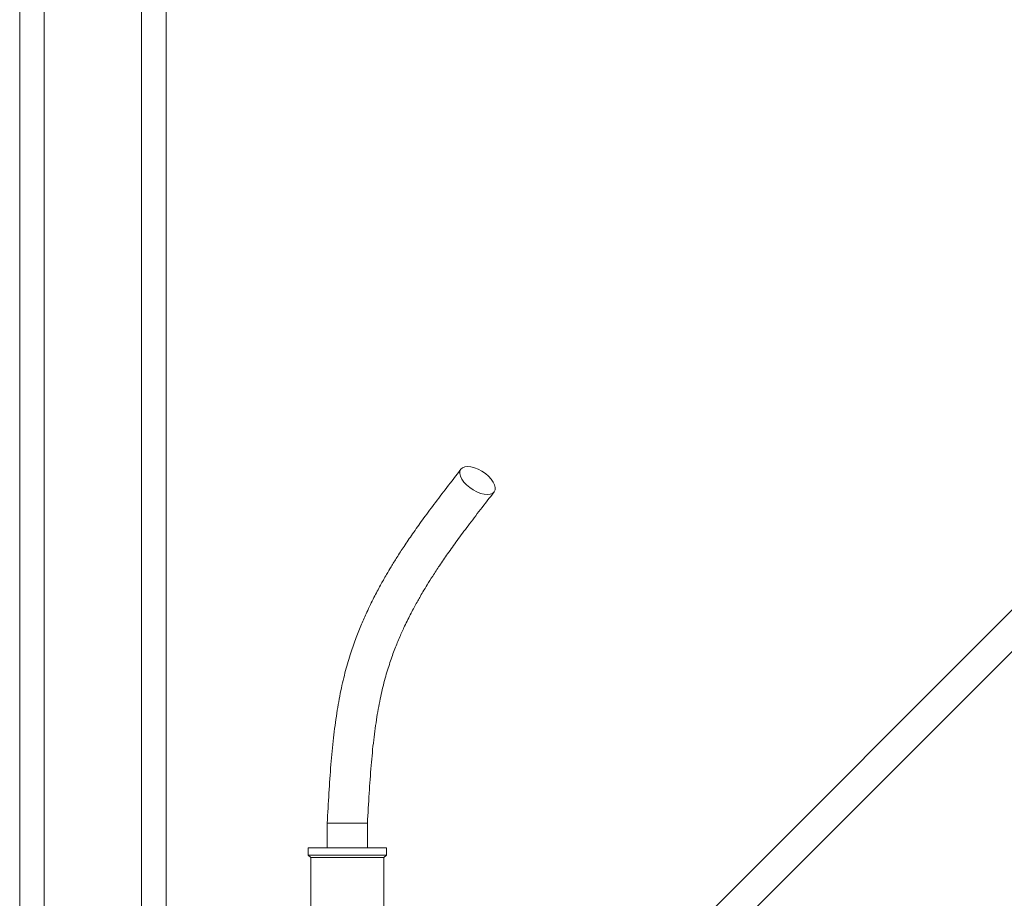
# Model space of a CAD drawing. Header units: millimetres. Extents: x 21 to 1445, y 16 to 3591.
# Tile 5 of 8: x 559 to 962, y 2594 to 2954. Entities that reach past the tile are written whole.
import ezdxf

# ---------------------------------------------------------------- set-up
doc = ezdxf.new("R2010")
doc.units = ezdxf.units.MM

msp = doc.modelspace()

# ---------------------------------------------------------------- linework, layer by layer
at = {"color": 7, "linetype": 'Continuous', "lineweight": 15}
for p, q in [((558.75, 2559.96), (558.75, 3527.95)), ((568.75, 2559.96), (568.75, 3527.95)), ((608.75, 2571.96), (608.75, 3527.95)), ((618.75, 2571.96), (618.75, 3527.95)), ((1131.51, 2878.06), (813.64, 2560.19)), ((792.37, 2521.95), (1139.99, 2869.57)), ((684.84, 2624.71), (684.84, 2614.71)), ((701.34, 2624.71), (684.84, 2624.71)), ((701.34, 2614.71), (701.34, 2624.71)), ((677.09, 2614.71), (677.09, 2611.71)), ((693.09, 2614.71), (677.09, 2614.71)), ((709.09, 2614.71), (693.09, 2614.71)), ((709.09, 2611.71), (709.09, 2614.71)), ((677.09, 2611.71), (678.09, 2610.71)), ((693.09, 2611.71), (677.09, 2611.71)), ((678.09, 2610.71), (678.09, 2579.71)), ((693.09, 2610.71), (678.09, 2610.71)), ((709.09, 2611.71), (693.09, 2611.71)), ((708.09, 2610.71), (693.09, 2610.71)), ((708.09, 2610.71), (709.09, 2611.71)), ((708.09, 2579.71), (708.09, 2610.71))]:
    msp.add_line(p, q, dxfattribs=at)
at = {"color": 7, "linetype": 'Continuous', "lineweight": 15, "flags": 128}
msp.add_lwpolyline([(750.5, 2759.48), (749.16, 2759.6), (747.7, 2759.98), (746.19, 2760.58), (744.68, 2761.38), (743.26, 2762.35), (741.97, 2763.45), (740.89, 2764.62), (740.04, 2765.82), (739.48, 2767), (739.22, 2768.09), (739.28, 2769.06), (739.65, 2769.87), (740.32, 2770.47), (741.26, 2770.84), (742.43, 2770.96), (743.77, 2770.84), (745.23, 2770.47), (746.75, 2769.87), (748.25, 2769.06), (749.68, 2768.09), (750.96, 2767), (752.05, 2765.82), (752.89, 2764.62), (753.46, 2763.45), (753.71, 2762.35), (753.66, 2761.38), (753.28, 2760.58), (752.61, 2759.98), (751.67, 2759.6), (750.5, 2759.48)], dxfattribs=at)
at = {"color": 7, "linetype": 'Continuous', "lineweight": 15}
for points, knots in [([(739.67, 2769.89), (737.72, 2767.38), (734.01, 2762.59), (728.75, 2755.68), (724.07, 2749.36), (719.99, 2743.61), (716.49, 2738.48), (713.56, 2733.98), (711.19, 2730.16), (709.35, 2727.07), (707.89, 2724.53), (706.61, 2722.24), (705.32, 2719.84), (703.96, 2717.21), (702.52, 2714.32), (700.81, 2710.7), (698.84, 2706.22), (696.63, 2700.7), (694.41, 2694.4), (692.25, 2687.16), (690.32, 2678.89), (688.67, 2669.64), (687.34, 2659.5), (686.29, 2648.57), (685.49, 2636.88), (685.06, 2628.85), (684.84, 2624.71)], [0, 0, 0, 0, 0.06587, 0.125733, 0.179649, 0.227636, 0.269659, 0.305632, 0.335481, 0.359153, 0.376671, 0.392788, 0.410388, 0.429488, 0.450107, 0.47226, 0.505833, 0.542378, 0.583201, 0.628967, 0.679646, 0.73519, 0.795324, 0.859487, 0.92759, 1, 1, 1, 1]), ([(701.34, 2624.71), (701.57, 2628.82), (702, 2636.74), (702.8, 2648.15), (703.81, 2658.6), (705.1, 2668.06), (706.66, 2676.52), (708.47, 2683.98), (710.46, 2690.47), (712.5, 2696.1), (714.52, 2701.02), (716.32, 2705.02), (717.89, 2708.25), (719.21, 2710.84), (720.46, 2713.2), (721.63, 2715.35), (722.83, 2717.46), (724.21, 2719.83), (725.98, 2722.76), (728.24, 2726.36), (731.04, 2730.6), (734.38, 2735.46), (738.28, 2740.91), (742.77, 2746.94), (747.83, 2753.56), (751.4, 2758.15), (753.27, 2760.56)], [0, 0, 0, 0, 0.075915, 0.146375, 0.211175, 0.270334, 0.324049, 0.372631, 0.416389, 0.455452, 0.490571, 0.522914, 0.544311, 0.564274, 0.582798, 0.599878, 0.615512, 0.633675, 0.657859, 0.688118, 0.724514, 0.767104, 0.815925, 0.871018, 0.932392, 1, 1, 1, 1])]:
    msp.add_open_spline(points, degree=3, knots=knots, dxfattribs=at)

doc.saveas('drawing.dxf')
